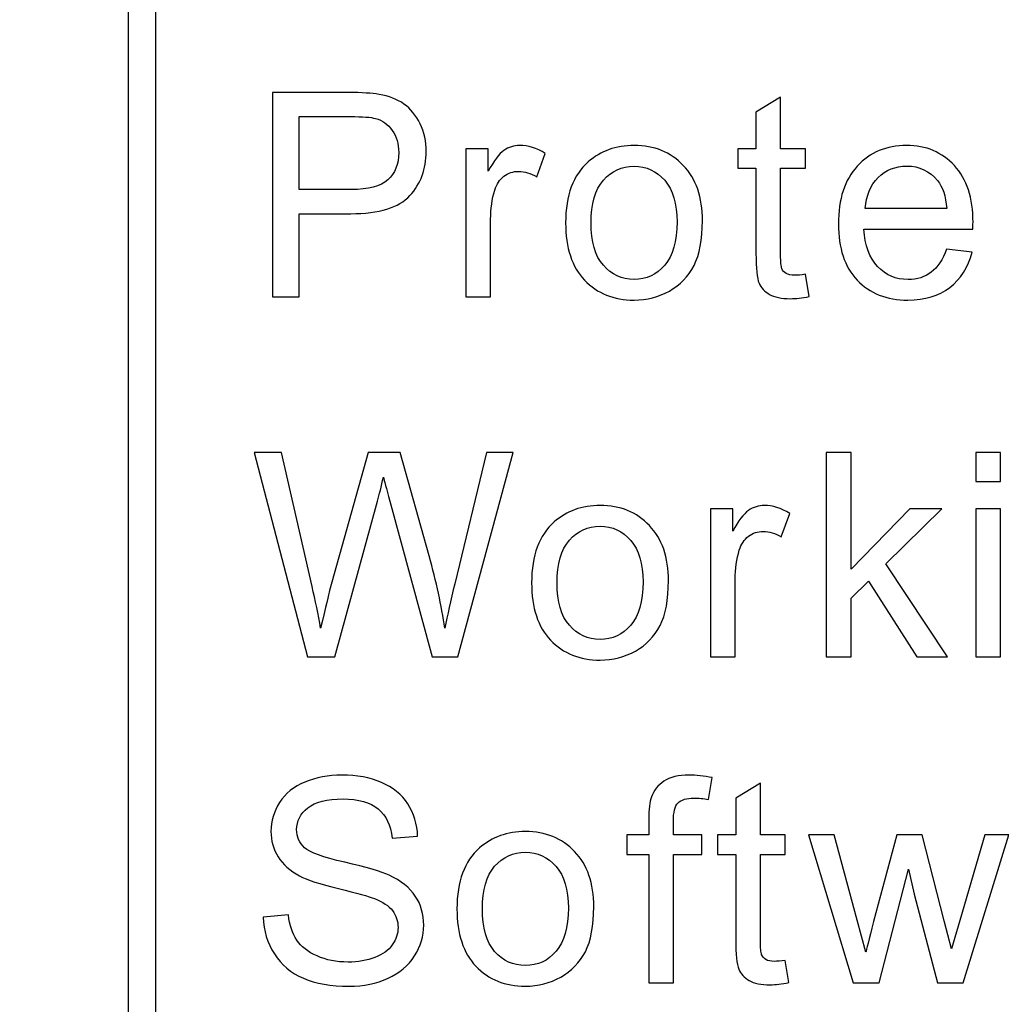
# Model space of a CAD drawing. Header units: millimetres. Extents: x -1114 to 1396, y -630 to 631.
# Tile 247 of 256: x -970.37 to -965.11, y 546.88 to 552.16. Entities that reach past the tile are written whole.
import ezdxf

# ---------------------------------------------------------------- set-up
doc = ezdxf.new("R2010")
doc.units = ezdxf.units.MM
doc.header["$MEASUREMENT"] = 0
doc.dimstyles.get("Standard").update_dxf_attribs({"dimtxt": 3.5, "dimasz": 0.18, "dimexe": 0.18, "dimexo": 0.0625, "dimgap": 0.09, "dimtad": 0, "dimtih": 1, "dimtoh": 1, "dimdec": 4, "dimzin": 0, "dimdsep": 46, "dimtxsty": 'Standard', "dimcen": 0.09, "dimadec": 0, "dimazin": 0, "dimtfac": 1, "dimtdec": 4, "dimtofl": 0, "dimtmove": 0, "dimatfit": 3, "dimfxl": 0, "dimtolj": 1, "dimtzin": 0, "dimarcsym": 0})

# ---------------------------------------------------------------- blocks, each defined once
blk = doc.blocks.new('*D3')
at = {"color": 0, "lineweight": -2}
for p, q in [((-948.4314, 568.7945), (-1047.869, 568.7945)), ((-1047.689, 568.6145), (-1047.689, 553.0217)), ((-1047.689, 533.749), (-1047.689, 549.3417)), ((-993.9568, 533.569), (-1047.869, 533.569))]:
    blk.add_line(p, q, dxfattribs=at)
at = {"color": 0}
for points in [[(-1047.659, 568.6145), (-1047.719, 568.6145), (-1047.689, 568.7945)], [(-1047.719, 533.749), (-1047.659, 533.749), (-1047.689, 533.569)]]:
    blk.add_solid(points, dxfattribs=at)
at = {"layer": 'Defpoints', "color": 0}
for p in [(-1047.689, 568.7945), (-948.3689, 568.7945), (-993.8943, 533.569)]:
    blk.add_point(p, dxfattribs=at)
at = {"color": 0, "insert": (-1047.689, 551.1817), "char_height": 3.5, "attachment_point": 5}
blk.add_mtext('\\A1;35.2%%p0.5', dxfattribs=at)

msp = doc.modelspace()

# ---------------------------------------------------------------- linework, layer by layer
at = {"lineweight": 18}
msp.add_open_spline([(1038.9843, -629.7647), (1038.9843, -629.7647), (-1111.4882, -629.7647), (-1111.4882, -629.7647), (-1111.4882, -629.7647), (-1111.4882, -629.7647), (-1111.4882, 630.7883), (-1111.4882, 630.7883), (-1111.4882, 630.7883), (-1111.4882, 630.7883), (1038.9843, 630.7883), (1038.9843, 630.7883)], degree=3, knots=[0, 0, 0, 0, 0.333333, 0.333333, 0.333333, 0.333333, 0.666667, 0.666667, 0.666667, 0.666667, 1, 1, 1, 1], dxfattribs=at)
for points, knots in [([(-969.7287, 554.7542), (-969.7287, 554.7542), (-969.6404, 554.6449), (-969.6404, 554.6449), (-969.6404, 554.6449), (-969.6404, 554.6449), (-969.6404, 544.6286), (-969.6404, 544.6286), (-969.6404, 544.6286), (-969.6404, 544.6286), (-969.788, 544.6286), (-969.788, 544.6286), (-969.788, 544.6286), (-969.788, 544.6286), (-969.788, 554.6449), (-969.788, 554.6449), (-969.788, 554.6449), (-969.788, 554.6449), (-969.7287, 554.7542), (-969.7287, 554.7542)], [0, 0, 0, 0, 0.2, 0.2, 0.2, 0.2, 0.4, 0.4, 0.4, 0.4, 0.6, 0.6, 0.6, 0.6, 0.8, 0.8, 0.8, 0.8, 1, 1, 1, 1]), ([(-969.0157, 550.6749), (-969.0157, 550.6749), (-969.0157, 551.7698), (-969.0157, 551.7698), (-969.0157, 551.7698), (-969.0157, 551.7698), (-968.6079, 551.7698), (-968.6079, 551.7698), (-968.6079, 551.7698), (-968.5362, 551.7698), (-968.4815, 551.7666), (-968.4436, 551.7597), (-968.4436, 551.7597), (-968.3905, 551.7505), (-968.3461, 551.7336), (-968.3103, 551.7083), (-968.3103, 551.7083), (-968.2743, 551.6831), (-968.2456, 551.6481), (-968.2236, 551.6025), (-968.2236, 551.6025), (-968.2017, 551.5575), (-968.1908, 551.5076), (-968.1908, 551.4533), (-968.1908, 551.4533), (-968.1908, 551.36), (-968.22, 551.2815), (-968.2786, 551.217), (-968.2786, 551.217), (-968.3372, 551.1525), (-968.4429, 551.1201), (-968.5955, 551.1201), (-968.5955, 551.1201), (-968.5955, 551.1201), (-968.8727, 551.1201), (-968.8727, 551.1201), (-968.8727, 551.1201), (-968.8727, 551.1201), (-968.8727, 550.6749), (-968.8727, 550.6749), (-968.8727, 550.6749), (-968.8727, 550.6749), (-969.0157, 550.6749), (-969.0157, 550.6749)], [0, 0, 0, 0, 0.090909, 0.090909, 0.090909, 0.090909, 0.181818, 0.181818, 0.181818, 0.181818, 0.272727, 0.272727, 0.272727, 0.272727, 0.363636, 0.363636, 0.363636, 0.363636, 0.454545, 0.454545, 0.454545, 0.454545, 0.545455, 0.545455, 0.545455, 0.545455, 0.636364, 0.636364, 0.636364, 0.636364, 0.727273, 0.727273, 0.727273, 0.727273, 0.818182, 0.818182, 0.818182, 0.818182, 0.909091, 0.909091, 0.909091, 0.909091, 1, 1, 1, 1]), ([(-966.1574, 550.7952), (-966.1574, 550.7952), (-966.138, 550.6763), (-966.138, 550.6763), (-966.138, 550.6763), (-966.1754, 550.6684), (-966.2087, 550.6645), (-966.2385, 550.6645), (-966.2385, 550.6645), (-966.2866, 550.6645), (-966.3239, 550.6724), (-966.3504, 550.6875), (-966.3504, 550.6875), (-966.377, 550.7031), (-966.3956, 550.7235), (-966.4064, 550.7483), (-966.4064, 550.7483), (-966.4173, 550.7739), (-966.4228, 550.8266), (-966.4228, 550.9071), (-966.4228, 550.9071), (-966.4228, 550.9071), (-966.4228, 551.3637), (-966.4228, 551.3637), (-966.4228, 551.3637), (-966.4228, 551.3637), (-966.52, 551.3637), (-966.52, 551.3637), (-966.52, 551.3637), (-966.52, 551.3637), (-966.52, 551.4682), (-966.52, 551.4682), (-966.52, 551.4682), (-966.52, 551.4682), (-966.4228, 551.4682), (-966.4228, 551.4682), (-966.4228, 551.4682), (-966.4228, 551.4682), (-966.4228, 551.6645), (-966.4228, 551.6645), (-966.4228, 551.6645), (-966.4228, 551.6645), (-966.2905, 551.7454), (-966.2905, 551.7454), (-966.2905, 551.7454), (-966.2905, 551.7454), (-966.2905, 551.4682), (-966.2905, 551.4682), (-966.2905, 551.4682), (-966.2905, 551.4682), (-966.1574, 551.4682), (-966.1574, 551.4682), (-966.1574, 551.4682), (-966.1574, 551.4682), (-966.1574, 551.3637), (-966.1574, 551.3637), (-966.1574, 551.3637), (-966.1574, 551.3637), (-966.2905, 551.3637), (-966.2905, 551.3637), (-966.2905, 551.3637), (-966.2905, 551.3637), (-966.2905, 550.8999), (-966.2905, 550.8999), (-966.2905, 550.8999), (-966.2905, 550.8616), (-966.2883, 550.8368), (-966.2836, 550.8259), (-966.2836, 550.8259), (-966.2791, 550.8148), (-966.2716, 550.8062), (-966.2607, 550.7997), (-966.2607, 550.7997), (-966.2502, 550.7932), (-966.2352, 550.7899), (-966.2155, 550.7899), (-966.2155, 550.7899), (-966.2009, 550.7899), (-966.1812, 550.7919), (-966.1574, 550.7952)], [0, 0, 0, 0, 0.05, 0.05, 0.05, 0.05, 0.1, 0.1, 0.1, 0.1, 0.15, 0.15, 0.15, 0.15, 0.2, 0.2, 0.2, 0.2, 0.25, 0.25, 0.25, 0.25, 0.3, 0.3, 0.3, 0.3, 0.35, 0.35, 0.35, 0.35, 0.4, 0.4, 0.4, 0.4, 0.45, 0.45, 0.45, 0.45, 0.5, 0.5, 0.5, 0.5, 0.55, 0.55, 0.55, 0.55, 0.6, 0.6, 0.6, 0.6, 0.65, 0.65, 0.65, 0.65, 0.7, 0.7, 0.7, 0.7, 0.75, 0.75, 0.75, 0.75, 0.8, 0.8, 0.8, 0.8, 0.85, 0.85, 0.85, 0.85, 0.9, 0.9, 0.9, 0.9, 0.95, 0.95, 0.95, 0.95, 1, 1, 1, 1]), ([(-968.8727, 551.2494), (-968.8727, 551.2494), (-968.5932, 551.2494), (-968.5932, 551.2494), (-968.5932, 551.2494), (-968.5008, 551.2494), (-968.4354, 551.2667), (-968.3964, 551.3017), (-968.3964, 551.3017), (-968.3578, 551.3364), (-968.3382, 551.3856), (-968.3382, 551.4487), (-968.3382, 551.4487), (-968.3382, 551.4945), (-968.3496, 551.5339), (-968.3725, 551.5665), (-968.3725, 551.5665), (-968.3954, 551.599), (-968.4256, 551.6206), (-968.4629, 551.631), (-968.4629, 551.631), (-968.4868, 551.6376), (-968.5316, 551.6409), (-968.5964, 551.6409), (-968.5964, 551.6409), (-968.5964, 551.6409), (-968.8727, 551.6409), (-968.8727, 551.6409), (-968.8727, 551.6409), (-968.8727, 551.6409), (-968.8727, 551.2494), (-968.8727, 551.2494)], [0, 0, 0, 0, 0.125, 0.125, 0.125, 0.125, 0.25, 0.25, 0.25, 0.25, 0.375, 0.375, 0.375, 0.375, 0.5, 0.5, 0.5, 0.5, 0.625, 0.625, 0.625, 0.625, 0.75, 0.75, 0.75, 0.75, 0.875, 0.875, 0.875, 0.875, 1, 1, 1, 1]), ([(-967.9782, 550.6749), (-967.9782, 550.6749), (-967.9782, 551.4681), (-967.9782, 551.4681), (-967.9782, 551.4681), (-967.9782, 551.4681), (-967.8586, 551.4681), (-967.8586, 551.4681), (-967.8586, 551.4681), (-967.8586, 551.4681), (-967.8586, 551.3479), (-967.8586, 551.3479), (-967.8586, 551.3479), (-967.8282, 551.4043), (-967.8001, 551.4413), (-967.7742, 551.4593), (-967.7742, 551.4593), (-967.7483, 551.4773), (-967.7198, 551.4861), (-967.6891, 551.4861), (-967.6891, 551.4861), (-967.6442, 551.4861), (-967.5987, 551.4717), (-967.5526, 551.4429), (-967.5526, 551.4429), (-967.5526, 551.4429), (-967.5985, 551.3182), (-967.5985, 551.3182), (-967.5985, 551.3182), (-967.6308, 551.3375), (-967.6632, 551.3473), (-967.6956, 551.3473), (-967.6956, 551.3473), (-967.7247, 551.3473), (-967.7506, 551.3385), (-967.7738, 551.3207), (-967.7738, 551.3207), (-967.7967, 551.3031), (-967.8135, 551.2785), (-967.8233, 551.2472), (-967.8233, 551.2472), (-967.838, 551.1994), (-967.8453, 551.147), (-967.8453, 551.0904), (-967.8453, 551.0904), (-967.8453, 551.0904), (-967.8453, 550.6749), (-967.8453, 550.6749), (-967.8453, 550.6749), (-967.8453, 550.6749), (-967.9782, 550.6749), (-967.9782, 550.6749)], [0, 0, 0, 0, 0.076923, 0.076923, 0.076923, 0.076923, 0.153846, 0.153846, 0.153846, 0.153846, 0.230769, 0.230769, 0.230769, 0.230769, 0.307692, 0.307692, 0.307692, 0.307692, 0.384615, 0.384615, 0.384615, 0.384615, 0.461538, 0.461538, 0.461538, 0.461538, 0.538462, 0.538462, 0.538462, 0.538462, 0.615385, 0.615385, 0.615385, 0.615385, 0.692308, 0.692308, 0.692308, 0.692308, 0.769231, 0.769231, 0.769231, 0.769231, 0.846154, 0.846154, 0.846154, 0.846154, 0.923077, 0.923077, 0.923077, 0.923077, 1, 1, 1, 1]), ([(-967.4433, 551.0716), (-967.4433, 551.2186), (-967.4028, 551.3273), (-967.3222, 551.398), (-967.3222, 551.398), (-967.2551, 551.4566), (-967.1729, 551.4861), (-967.0761, 551.4861), (-967.0761, 551.4861), (-966.9683, 551.4861), (-966.8803, 551.4504), (-966.8123, 551.379), (-966.8123, 551.379), (-966.7438, 551.3077), (-966.7097, 551.2088), (-966.7097, 551.0827), (-966.7097, 551.0827), (-966.7097, 550.9807), (-966.7249, 550.9004), (-966.7549, 550.8419), (-966.7549, 550.8419), (-966.7854, 550.7832), (-966.8292, 550.7378), (-966.8869, 550.7057), (-966.8869, 550.7057), (-966.9448, 550.6733), (-967.0077, 550.6569), (-967.0761, 550.6569), (-967.0761, 550.6569), (-967.1857, 550.6569), (-967.2741, 550.6926), (-967.3419, 550.7639), (-967.3419, 550.7639), (-967.4093, 550.835), (-967.4433, 550.9374), (-967.4433, 551.0716)], [0, 0, 0, 0, 0.111111, 0.111111, 0.111111, 0.111111, 0.222222, 0.222222, 0.222222, 0.222222, 0.333333, 0.333333, 0.333333, 0.333333, 0.444444, 0.444444, 0.444444, 0.444444, 0.555556, 0.555556, 0.555556, 0.555556, 0.666667, 0.666667, 0.666667, 0.666667, 0.777778, 0.777778, 0.777778, 0.777778, 0.888889, 0.888889, 0.888889, 0.888889, 1, 1, 1, 1]), ([(-965.4008, 550.9304), (-965.4008, 550.9304), (-965.2637, 550.9134), (-965.2637, 550.9134), (-965.2637, 550.9134), (-965.2853, 550.8322), (-965.3252, 550.769), (-965.3838, 550.7242), (-965.3838, 550.7242), (-965.4424, 550.6793), (-965.517, 550.657), (-965.608, 550.657), (-965.608, 550.657), (-965.7226, 550.657), (-965.8133, 550.6928), (-965.8804, 550.7641), (-965.8804, 550.7641), (-965.9475, 550.8358), (-965.9809, 550.936), (-965.9809, 551.0649), (-965.9809, 551.0649), (-965.9809, 551.1982), (-965.9472, 551.3019), (-965.8794, 551.3756), (-965.8794, 551.3756), (-965.8113, 551.4493), (-965.7236, 551.4862), (-965.6153, 551.4862), (-965.6153, 551.4862), (-965.5105, 551.4862), (-965.4251, 551.4499), (-965.3589, 551.3779), (-965.3589, 551.3779), (-965.2925, 551.3055), (-965.2591, 551.204), (-965.2591, 551.0731), (-965.2591, 551.0731), (-965.2591, 551.0653), (-965.2594, 551.0531), (-965.2601, 551.0375), (-965.2601, 551.0375), (-965.2601, 551.0375), (-965.8437, 551.0375), (-965.8437, 551.0375), (-965.8437, 551.0375), (-965.8388, 550.9501), (-965.8146, 550.8832), (-965.7707, 550.8371), (-965.7707, 550.8371), (-965.7272, 550.7906), (-965.6725, 550.7674), (-965.607, 550.7674), (-965.607, 550.7674), (-965.5586, 550.7674), (-965.517, 550.7804), (-965.4827, 550.8067), (-965.4827, 550.8067), (-965.4483, 550.8322), (-965.4208, 550.8738), (-965.4008, 550.9304)], [0, 0, 0, 0, 0.066667, 0.066667, 0.066667, 0.066667, 0.133333, 0.133333, 0.133333, 0.133333, 0.2, 0.2, 0.2, 0.2, 0.266667, 0.266667, 0.266667, 0.266667, 0.333333, 0.333333, 0.333333, 0.333333, 0.4, 0.4, 0.4, 0.4, 0.466667, 0.466667, 0.466667, 0.466667, 0.533333, 0.533333, 0.533333, 0.533333, 0.6, 0.6, 0.6, 0.6, 0.666667, 0.666667, 0.666667, 0.666667, 0.733333, 0.733333, 0.733333, 0.733333, 0.8, 0.8, 0.8, 0.8, 0.866667, 0.866667, 0.866667, 0.866667, 0.933333, 0.933333, 0.933333, 0.933333, 1, 1, 1, 1]), ([(-967.3068, 551.0716), (-967.3068, 550.9698), (-967.2849, 550.8939), (-967.241, 550.8435), (-967.241, 550.8435), (-967.1975, 550.7928), (-967.1425, 550.7675), (-967.0761, 550.7675), (-967.0761, 550.7675), (-967.0103, 550.7675), (-966.9552, 550.7928), (-966.9117, 550.8438), (-966.9117, 550.8438), (-966.8678, 550.8946), (-966.8459, 550.9718), (-966.8459, 551.0762), (-966.8459, 551.0762), (-966.8459, 551.1741), (-966.8682, 551.2484), (-966.9121, 551.2991), (-966.9121, 551.2991), (-966.9559, 551.3496), (-967.0105, 551.3748), (-967.0761, 551.3748), (-967.0761, 551.3748), (-967.1425, 551.3748), (-967.1975, 551.3499), (-967.241, 551.2995), (-967.241, 551.2995), (-967.2849, 551.249), (-967.3068, 551.1731), (-967.3068, 551.0716)], [0, 0, 0, 0, 0.125, 0.125, 0.125, 0.125, 0.25, 0.25, 0.25, 0.25, 0.375, 0.375, 0.375, 0.375, 0.5, 0.5, 0.5, 0.5, 0.625, 0.625, 0.625, 0.625, 0.75, 0.75, 0.75, 0.75, 0.875, 0.875, 0.875, 0.875, 1, 1, 1, 1]), ([(-965.8365, 551.1478), (-965.8365, 551.1478), (-965.3995, 551.1478), (-965.3995, 551.1478), (-965.3995, 551.1478), (-965.4054, 551.2145), (-965.4218, 551.2646), (-965.4493, 551.298), (-965.4493, 551.298), (-965.4919, 551.3497), (-965.5465, 551.3756), (-965.6139, 551.3756), (-965.6139, 551.3756), (-965.6749, 551.3756), (-965.7262, 551.355), (-965.7677, 551.3137), (-965.7677, 551.3137), (-965.8094, 551.2721), (-965.8319, 551.2168), (-965.8365, 551.1478)], [0, 0, 0, 0, 0.2, 0.2, 0.2, 0.2, 0.4, 0.4, 0.4, 0.4, 0.6, 0.6, 0.6, 0.6, 0.8, 0.8, 0.8, 0.8, 1, 1, 1, 1]), ([(-968.827, 548.7445), (-968.827, 548.7445), (-969.1137, 549.8395), (-969.1137, 549.8395), (-969.1137, 549.8395), (-969.1137, 549.8395), (-968.9671, 549.8395), (-968.9671, 549.8395), (-968.9671, 549.8395), (-968.9671, 549.8395), (-968.8028, 549.1216), (-968.8028, 549.1216), (-968.8028, 549.1216), (-968.785, 549.0467), (-968.7697, 548.9717), (-968.7569, 548.8977), (-968.7569, 548.8977), (-968.7295, 549.0146), (-968.7134, 549.082), (-968.7085, 549.1), (-968.7085, 549.1), (-968.7085, 549.1), (-968.5026, 549.8395), (-968.5026, 549.8395), (-968.5026, 549.8395), (-968.5026, 549.8395), (-968.3301, 549.8395), (-968.3301, 549.8395), (-968.3301, 549.8395), (-968.3301, 549.8395), (-968.1752, 549.2852), (-968.1752, 549.2852), (-968.1752, 549.2852), (-968.1366, 549.1478), (-968.1085, 549.0185), (-968.0912, 548.8977), (-968.0912, 548.8977), (-968.0773, 548.9668), (-968.0597, 549.0463), (-968.0374, 549.136), (-968.0374, 549.136), (-968.0374, 549.136), (-967.8679, 549.8395), (-967.8679, 549.8395), (-967.8679, 549.8395), (-967.8679, 549.8395), (-967.7242, 549.8395), (-967.7242, 549.8395), (-967.7242, 549.8395), (-967.7242, 549.8395), (-968.0205, 548.7445), (-968.0205, 548.7445), (-968.0205, 548.7445), (-968.0205, 548.7445), (-968.1585, 548.7445), (-968.1585, 548.7445), (-968.1585, 548.7445), (-968.1585, 548.7445), (-968.3861, 549.5789), (-968.3861, 549.5789), (-968.3861, 549.5789), (-968.4054, 549.6486), (-968.4169, 549.6915), (-968.4201, 549.7072), (-968.4201, 549.7072), (-968.4315, 549.6571), (-968.442, 549.6143), (-968.4518, 549.5789), (-968.4518, 549.5789), (-968.4518, 549.5789), (-968.681, 548.7445), (-968.681, 548.7445), (-968.681, 548.7445), (-968.681, 548.7445), (-968.827, 548.7445), (-968.827, 548.7445)], [0, 0, 0, 0, 0.052632, 0.052632, 0.052632, 0.052632, 0.105263, 0.105263, 0.105263, 0.105263, 0.157895, 0.157895, 0.157895, 0.157895, 0.210526, 0.210526, 0.210526, 0.210526, 0.263158, 0.263158, 0.263158, 0.263158, 0.315789, 0.315789, 0.315789, 0.315789, 0.368421, 0.368421, 0.368421, 0.368421, 0.421053, 0.421053, 0.421053, 0.421053, 0.473684, 0.473684, 0.473684, 0.473684, 0.526316, 0.526316, 0.526316, 0.526316, 0.578947, 0.578947, 0.578947, 0.578947, 0.631579, 0.631579, 0.631579, 0.631579, 0.684211, 0.684211, 0.684211, 0.684211, 0.736842, 0.736842, 0.736842, 0.736842, 0.789474, 0.789474, 0.789474, 0.789474, 0.842105, 0.842105, 0.842105, 0.842105, 0.894737, 0.894737, 0.894737, 0.894737, 0.947368, 0.947368, 0.947368, 0.947368, 1, 1, 1, 1]), ([(-966.0455, 548.7445), (-966.0455, 548.7445), (-966.0455, 549.8395), (-966.0455, 549.8395), (-966.0455, 549.8395), (-966.0455, 549.8395), (-965.9125, 549.8395), (-965.9125, 549.8395), (-965.9125, 549.8395), (-965.9125, 549.8395), (-965.9125, 549.2149), (-965.9125, 549.2149), (-965.9125, 549.2149), (-965.9125, 549.2149), (-965.5986, 549.5376), (-965.5986, 549.5376), (-965.5986, 549.5376), (-965.5986, 549.5376), (-965.4267, 549.5376), (-965.4267, 549.5376), (-965.4267, 549.5376), (-965.4267, 549.5376), (-965.726, 549.2434), (-965.726, 549.2434), (-965.726, 549.2434), (-965.726, 549.2434), (-965.3967, 548.7445), (-965.3967, 548.7445), (-965.3967, 548.7445), (-965.3967, 548.7445), (-965.5604, 548.7445), (-965.5604, 548.7445), (-965.5604, 548.7445), (-965.5604, 548.7445), (-965.8192, 549.15), (-965.8192, 549.15), (-965.8192, 549.15), (-965.8192, 549.15), (-965.9125, 549.0587), (-965.9125, 549.0587), (-965.9125, 549.0587), (-965.9125, 549.0587), (-965.9125, 548.7445), (-965.9125, 548.7445), (-965.9125, 548.7445), (-965.9125, 548.7445), (-966.0455, 548.7445), (-966.0455, 548.7445)], [0, 0, 0, 0, 0.083333, 0.083333, 0.083333, 0.083333, 0.166667, 0.166667, 0.166667, 0.166667, 0.25, 0.25, 0.25, 0.25, 0.333333, 0.333333, 0.333333, 0.333333, 0.416667, 0.416667, 0.416667, 0.416667, 0.5, 0.5, 0.5, 0.5, 0.583333, 0.583333, 0.583333, 0.583333, 0.666667, 0.666667, 0.666667, 0.666667, 0.75, 0.75, 0.75, 0.75, 0.833333, 0.833333, 0.833333, 0.833333, 0.916667, 0.916667, 0.916667, 0.916667, 1, 1, 1, 1]), ([(-965.2439, 549.8396), (-965.2439, 549.8396), (-965.1111, 549.8396), (-965.1111, 549.8396), (-965.1111, 549.8396), (-965.1111, 549.8396), (-965.1111, 549.6851), (-965.1111, 549.6851), (-965.1111, 549.6851), (-965.1111, 549.6851), (-965.2439, 549.6851), (-965.2439, 549.6851), (-965.2439, 549.6851), (-965.2439, 549.6851), (-965.2439, 549.8396), (-965.2439, 549.8396)], [0, 0, 0, 0, 0.25, 0.25, 0.25, 0.25, 0.5, 0.5, 0.5, 0.5, 0.75, 0.75, 0.75, 0.75, 1, 1, 1, 1]), ([(-967.6256, 549.1412), (-967.6256, 549.2882), (-967.5849, 549.3969), (-967.5044, 549.4676), (-967.5044, 549.4676), (-967.4373, 549.5261), (-967.3552, 549.5556), (-967.2583, 549.5556), (-967.2583, 549.5556), (-967.1506, 549.5556), (-967.0625, 549.5199), (-966.9944, 549.4485), (-966.9944, 549.4485), (-966.926, 549.3772), (-966.892, 549.2784), (-966.892, 549.1524), (-966.892, 549.1524), (-966.892, 549.0502), (-966.907, 548.97), (-966.9372, 548.9114), (-966.9372, 548.9114), (-966.9676, 548.8528), (-967.0115, 548.8073), (-967.069, 548.7753), (-967.069, 548.7753), (-967.127, 548.7428), (-967.1898, 548.7265), (-967.2583, 548.7265), (-967.2583, 548.7265), (-967.3679, 548.7265), (-967.4563, 548.7622), (-967.524, 548.8335), (-967.524, 548.8335), (-967.5915, 548.9045), (-967.6256, 549.007), (-967.6256, 549.1412)], [0, 0, 0, 0, 0.111111, 0.111111, 0.111111, 0.111111, 0.222222, 0.222222, 0.222222, 0.222222, 0.333333, 0.333333, 0.333333, 0.333333, 0.444444, 0.444444, 0.444444, 0.444444, 0.555556, 0.555556, 0.555556, 0.555556, 0.666667, 0.666667, 0.666667, 0.666667, 0.777778, 0.777778, 0.777778, 0.777778, 0.888889, 0.888889, 0.888889, 0.888889, 1, 1, 1, 1]), ([(-966.6669, 548.7445), (-966.6669, 548.7445), (-966.6669, 549.5376), (-966.6669, 549.5376), (-966.6669, 549.5376), (-966.6669, 549.5376), (-966.5473, 549.5376), (-966.5473, 549.5376), (-966.5473, 549.5376), (-966.5473, 549.5376), (-966.5473, 549.4176), (-966.5473, 549.4176), (-966.5473, 549.4176), (-966.5169, 549.4738), (-966.4888, 549.5108), (-966.4629, 549.5288), (-966.4629, 549.5288), (-966.437, 549.5468), (-966.4085, 549.5556), (-966.3778, 549.5556), (-966.3778, 549.5556), (-966.333, 549.5556), (-966.2874, 549.5412), (-966.2413, 549.5125), (-966.2413, 549.5125), (-966.2413, 549.5125), (-966.2872, 549.3877), (-966.2872, 549.3877), (-966.2872, 549.3877), (-966.3195, 549.4071), (-966.3519, 549.4168), (-966.3843, 549.4168), (-966.3843, 549.4168), (-966.4135, 549.4168), (-966.4393, 549.408), (-966.4626, 549.3904), (-966.4626, 549.3904), (-966.4855, 549.3726), (-966.5022, 549.3481), (-966.512, 549.3167), (-966.512, 549.3167), (-966.5267, 549.2689), (-966.534, 549.2165), (-966.534, 549.1599), (-966.534, 549.1599), (-966.534, 549.1599), (-966.534, 548.7445), (-966.534, 548.7445), (-966.534, 548.7445), (-966.534, 548.7445), (-966.6669, 548.7445), (-966.6669, 548.7445)], [0, 0, 0, 0, 0.076923, 0.076923, 0.076923, 0.076923, 0.153846, 0.153846, 0.153846, 0.153846, 0.230769, 0.230769, 0.230769, 0.230769, 0.307692, 0.307692, 0.307692, 0.307692, 0.384615, 0.384615, 0.384615, 0.384615, 0.461538, 0.461538, 0.461538, 0.461538, 0.538462, 0.538462, 0.538462, 0.538462, 0.615385, 0.615385, 0.615385, 0.615385, 0.692308, 0.692308, 0.692308, 0.692308, 0.769231, 0.769231, 0.769231, 0.769231, 0.846154, 0.846154, 0.846154, 0.846154, 0.923077, 0.923077, 0.923077, 0.923077, 1, 1, 1, 1]), ([(-965.2439, 549.5378), (-965.2439, 549.5378), (-965.1111, 549.5378), (-965.1111, 549.5378), (-965.1111, 549.5378), (-965.1111, 549.5378), (-965.1111, 548.7446), (-965.1111, 548.7446), (-965.1111, 548.7446), (-965.1111, 548.7446), (-965.2439, 548.7446), (-965.2439, 548.7446), (-965.2439, 548.7446), (-965.2439, 548.7446), (-965.2439, 549.5378), (-965.2439, 549.5378)], [0, 0, 0, 0, 0.25, 0.25, 0.25, 0.25, 0.5, 0.5, 0.5, 0.5, 0.75, 0.75, 0.75, 0.75, 1, 1, 1, 1]), ([(-967.4891, 549.1412), (-967.4891, 549.0394), (-967.4671, 548.9634), (-967.4233, 548.9131), (-967.4233, 548.9131), (-967.3797, 548.8623), (-967.3247, 548.8371), (-967.2583, 548.8371), (-967.2583, 548.8371), (-967.1924, 548.8371), (-967.1375, 548.8623), (-967.094, 548.9133), (-967.094, 548.9133), (-967.0501, 548.9641), (-967.0281, 549.0414), (-967.0281, 549.1458), (-967.0281, 549.1458), (-967.0281, 549.2437), (-967.0504, 549.318), (-967.0942, 549.3687), (-967.0942, 549.3687), (-967.1381, 549.4191), (-967.1928, 549.4443), (-967.2583, 549.4443), (-967.2583, 549.4443), (-967.3247, 549.4443), (-967.3797, 549.4194), (-967.4233, 549.369), (-967.4233, 549.369), (-967.4671, 549.3186), (-967.4891, 549.2426), (-967.4891, 549.1412)], [0, 0, 0, 0, 0.125, 0.125, 0.125, 0.125, 0.25, 0.25, 0.25, 0.25, 0.375, 0.375, 0.375, 0.375, 0.5, 0.5, 0.5, 0.5, 0.625, 0.625, 0.625, 0.625, 0.75, 0.75, 0.75, 0.75, 0.875, 0.875, 0.875, 0.875, 1, 1, 1, 1]), ([(-969.0645, 547.348), (-969.0645, 547.348), (-968.9296, 547.3601), (-968.9296, 547.3601), (-968.9296, 547.3601), (-968.9231, 547.3051), (-968.9084, 547.2603), (-968.8848, 547.2252), (-968.8848, 547.2252), (-968.8616, 547.1902), (-968.8256, 547.1618), (-968.7761, 547.1401), (-968.7761, 547.1401), (-968.7271, 547.1182), (-968.6717, 547.1074), (-968.6101, 547.1074), (-968.6101, 547.1074), (-968.5559, 547.1074), (-968.5077, 547.1159), (-968.4658, 547.1323), (-968.4658, 547.1323), (-968.4239, 547.1487), (-968.3928, 547.1709), (-968.3725, 547.1997), (-968.3725, 547.1997), (-968.3522, 547.2286), (-968.3417, 547.2597), (-968.3417, 547.2933), (-968.3417, 547.2933), (-968.3417, 547.3277), (-968.3519, 547.3578), (-968.3715, 547.3833), (-968.3715, 547.3833), (-968.3912, 547.4092), (-968.4235, 547.4305), (-968.4687, 547.4482), (-968.4687, 547.4482), (-968.4979, 547.4596), (-968.5617, 547.4773), (-968.6613, 547.5016), (-968.6613, 547.5016), (-968.7604, 547.5258), (-968.8301, 547.5483), (-968.8698, 547.5699), (-968.8698, 547.5699), (-968.9214, 547.5971), (-968.9598, 547.6312), (-968.9853, 547.6717), (-968.9853, 547.6717), (-969.0105, 547.7124), (-969.0232, 547.7578), (-969.0232, 547.8082), (-969.0232, 547.8082), (-969.0232, 547.8635), (-969.0076, 547.9149), (-968.9767, 547.9631), (-968.9767, 547.9631), (-968.9457, 548.0112), (-968.9005, 548.0479), (-968.8409, 548.0724), (-968.8409, 548.0724), (-968.7817, 548.0976), (-968.7155, 548.1101), (-968.6425, 548.1101), (-968.6425, 548.1101), (-968.5627, 548.1101), (-968.492, 548.097), (-968.4308, 548.0708), (-968.4308, 548.0708), (-968.3695, 548.0446), (-968.3224, 548.006), (-968.2897, 547.9552), (-968.2897, 547.9552), (-968.2566, 547.9044), (-968.239, 547.8469), (-968.2367, 547.7827), (-968.2367, 547.7827), (-968.2367, 547.7827), (-968.3738, 547.7722), (-968.3738, 547.7722), (-968.3738, 547.7722), (-968.381, 547.8416), (-968.4059, 547.8937), (-968.4485, 547.929), (-968.4485, 547.929), (-968.491, 547.9644), (-968.5538, 547.982), (-968.6367, 547.982), (-968.6367, 547.982), (-968.7234, 547.982), (-968.7863, 547.9661), (-968.8259, 547.934), (-968.8259, 547.934), (-968.8655, 547.9018), (-968.8854, 547.8632), (-968.8854, 547.8181), (-968.8854, 547.8181), (-968.8854, 547.7784), (-968.8713, 547.7461), (-968.8432, 547.7208), (-968.8432, 547.7208), (-968.8158, 547.6953), (-968.744, 547.6691), (-968.6279, 547.6426), (-968.6279, 547.6426), (-968.5113, 547.6161), (-968.4314, 547.5929), (-968.3886, 547.5729), (-968.3886, 547.5729), (-968.3254, 547.5434), (-968.2793, 547.5061), (-968.2491, 547.4613), (-968.2491, 547.4613), (-968.219, 547.4161), (-968.2043, 547.364), (-968.2043, 547.3055), (-968.2043, 547.3055), (-968.2043, 547.2472), (-968.2206, 547.1922), (-968.2534, 547.1408), (-968.2534, 547.1408), (-968.2864, 547.0891), (-968.3339, 547.0491), (-968.3954, 547.0206), (-968.3954, 547.0206), (-968.4573, 546.9919), (-968.5263, 546.9775), (-968.6036, 546.9775), (-968.6036, 546.9775), (-968.7014, 546.9775), (-968.7837, 546.9921), (-968.8494, 547.0206), (-968.8494, 547.0206), (-968.9156, 547.0498), (-968.9677, 547.0934), (-969.005, 547.1513), (-969.005, 547.1513), (-969.0429, 547.2092), (-969.0626, 547.2747), (-969.0645, 547.348)], [0, 0, 0, 0, 0.028571, 0.028571, 0.028571, 0.028571, 0.057143, 0.057143, 0.057143, 0.057143, 0.085714, 0.085714, 0.085714, 0.085714, 0.114286, 0.114286, 0.114286, 0.114286, 0.142857, 0.142857, 0.142857, 0.142857, 0.171429, 0.171429, 0.171429, 0.171429, 0.2, 0.2, 0.2, 0.2, 0.228571, 0.228571, 0.228571, 0.228571, 0.257143, 0.257143, 0.257143, 0.257143, 0.285714, 0.285714, 0.285714, 0.285714, 0.314286, 0.314286, 0.314286, 0.314286, 0.342857, 0.342857, 0.342857, 0.342857, 0.371429, 0.371429, 0.371429, 0.371429, 0.4, 0.4, 0.4, 0.4, 0.428571, 0.428571, 0.428571, 0.428571, 0.457143, 0.457143, 0.457143, 0.457143, 0.485714, 0.485714, 0.485714, 0.485714, 0.514286, 0.514286, 0.514286, 0.514286, 0.542857, 0.542857, 0.542857, 0.542857, 0.571429, 0.571429, 0.571429, 0.571429, 0.6, 0.6, 0.6, 0.6, 0.628571, 0.628571, 0.628571, 0.628571, 0.657143, 0.657143, 0.657143, 0.657143, 0.685714, 0.685714, 0.685714, 0.685714, 0.714286, 0.714286, 0.714286, 0.714286, 0.742857, 0.742857, 0.742857, 0.742857, 0.771429, 0.771429, 0.771429, 0.771429, 0.8, 0.8, 0.8, 0.8, 0.828571, 0.828571, 0.828571, 0.828571, 0.857143, 0.857143, 0.857143, 0.857143, 0.885714, 0.885714, 0.885714, 0.885714, 0.914286, 0.914286, 0.914286, 0.914286, 0.942857, 0.942857, 0.942857, 0.942857, 0.971429, 0.971429, 0.971429, 0.971429, 1, 1, 1, 1]), ([(-966.9977, 546.9962), (-966.9977, 546.9962), (-966.9977, 547.6849), (-966.9977, 547.6849), (-966.9977, 547.6849), (-966.9977, 547.6849), (-967.1148, 547.6849), (-967.1148, 547.6849), (-967.1148, 547.6849), (-967.1148, 547.6849), (-967.1148, 547.7894), (-967.1148, 547.7894), (-967.1148, 547.7894), (-967.1148, 547.7894), (-966.9977, 547.7894), (-966.9977, 547.7894), (-966.9977, 547.7894), (-966.9977, 547.7894), (-966.9977, 547.8738), (-966.9977, 547.8738), (-966.9977, 547.8738), (-966.9977, 547.9272), (-966.9931, 547.9668), (-966.9836, 547.9926), (-966.9836, 547.9926), (-966.9708, 548.0273), (-966.9486, 548.0558), (-966.9162, 548.0774), (-966.9162, 548.0774), (-966.8841, 548.099), (-966.8389, 548.1098), (-966.781, 548.1098), (-966.781, 548.1098), (-966.7437, 548.1098), (-966.7024, 548.1056), (-966.6569, 548.0964), (-966.6569, 548.0964), (-966.6569, 548.0964), (-966.6769, 547.9792), (-966.6769, 547.9792), (-966.6769, 547.9792), (-966.7044, 547.9842), (-966.7306, 547.9867), (-966.7551, 547.9867), (-966.7551, 547.9867), (-966.7954, 547.9867), (-966.8239, 547.9779), (-966.8406, 547.9606), (-966.8406, 547.9606), (-966.8573, 547.9432), (-966.8658, 547.9105), (-966.8658, 547.8627), (-966.8658, 547.8627), (-966.8658, 547.8627), (-966.8658, 547.7894), (-966.8658, 547.7894), (-966.8658, 547.7894), (-966.8658, 547.7894), (-966.7129, 547.7894), (-966.7129, 547.7894), (-966.7129, 547.7894), (-966.7129, 547.7894), (-966.7129, 547.6849), (-966.7129, 547.6849), (-966.7129, 547.6849), (-966.7129, 547.6849), (-966.8658, 547.6849), (-966.8658, 547.6849), (-966.8658, 547.6849), (-966.8658, 547.6849), (-966.8658, 546.9962), (-966.8658, 546.9962), (-966.8658, 546.9962), (-966.8658, 546.9962), (-966.9977, 546.9962), (-966.9977, 546.9962)], [0, 0, 0, 0, 0.052632, 0.052632, 0.052632, 0.052632, 0.105263, 0.105263, 0.105263, 0.105263, 0.157895, 0.157895, 0.157895, 0.157895, 0.210526, 0.210526, 0.210526, 0.210526, 0.263158, 0.263158, 0.263158, 0.263158, 0.315789, 0.315789, 0.315789, 0.315789, 0.368421, 0.368421, 0.368421, 0.368421, 0.421053, 0.421053, 0.421053, 0.421053, 0.473684, 0.473684, 0.473684, 0.473684, 0.526316, 0.526316, 0.526316, 0.526316, 0.578947, 0.578947, 0.578947, 0.578947, 0.631579, 0.631579, 0.631579, 0.631579, 0.684211, 0.684211, 0.684211, 0.684211, 0.736842, 0.736842, 0.736842, 0.736842, 0.789474, 0.789474, 0.789474, 0.789474, 0.842105, 0.842105, 0.842105, 0.842105, 0.894737, 0.894737, 0.894737, 0.894737, 0.947368, 0.947368, 0.947368, 0.947368, 1, 1, 1, 1]), ([(-966.266, 547.1164), (-966.266, 547.1164), (-966.2467, 546.9976), (-966.2467, 546.9976), (-966.2467, 546.9976), (-966.284, 546.9897), (-966.3174, 546.9858), (-966.3472, 546.9858), (-966.3472, 546.9858), (-966.3953, 546.9858), (-966.4326, 546.9936), (-966.4591, 547.0088), (-966.4591, 547.0088), (-966.4856, 547.0244), (-966.5043, 547.0448), (-966.5151, 547.0696), (-966.5151, 547.0696), (-966.5259, 547.0951), (-966.5315, 547.1478), (-966.5315, 547.2284), (-966.5315, 547.2284), (-966.5315, 547.2284), (-966.5315, 547.685), (-966.5315, 547.685), (-966.5315, 547.685), (-966.5315, 547.685), (-966.6287, 547.685), (-966.6287, 547.685), (-966.6287, 547.685), (-966.6287, 547.685), (-966.6287, 547.7894), (-966.6287, 547.7894), (-966.6287, 547.7894), (-966.6287, 547.7894), (-966.5315, 547.7894), (-966.5315, 547.7894), (-966.5315, 547.7894), (-966.5315, 547.7894), (-966.5315, 547.9858), (-966.5315, 547.9858), (-966.5315, 547.9858), (-966.5315, 547.9858), (-966.3993, 548.0666), (-966.3993, 548.0666), (-966.3993, 548.0666), (-966.3993, 548.0666), (-966.3993, 547.7894), (-966.3993, 547.7894), (-966.3993, 547.7894), (-966.3993, 547.7894), (-966.266, 547.7894), (-966.266, 547.7894), (-966.266, 547.7894), (-966.266, 547.7894), (-966.266, 547.685), (-966.266, 547.685), (-966.266, 547.685), (-966.266, 547.685), (-966.3993, 547.685), (-966.3993, 547.685), (-966.3993, 547.685), (-966.3993, 547.685), (-966.3993, 547.2211), (-966.3993, 547.2211), (-966.3993, 547.2211), (-966.3993, 547.1828), (-966.3969, 547.158), (-966.3923, 547.1472), (-966.3923, 547.1472), (-966.3877, 547.1361), (-966.3802, 547.1275), (-966.3695, 547.121), (-966.3695, 547.121), (-966.359, 547.1144), (-966.3439, 547.1112), (-966.3243, 547.1112), (-966.3243, 547.1112), (-966.3095, 547.1112), (-966.2899, 547.1131), (-966.266, 547.1164)], [0, 0, 0, 0, 0.05, 0.05, 0.05, 0.05, 0.1, 0.1, 0.1, 0.1, 0.15, 0.15, 0.15, 0.15, 0.2, 0.2, 0.2, 0.2, 0.25, 0.25, 0.25, 0.25, 0.3, 0.3, 0.3, 0.3, 0.35, 0.35, 0.35, 0.35, 0.4, 0.4, 0.4, 0.4, 0.45, 0.45, 0.45, 0.45, 0.5, 0.5, 0.5, 0.5, 0.55, 0.55, 0.55, 0.55, 0.6, 0.6, 0.6, 0.6, 0.65, 0.65, 0.65, 0.65, 0.7, 0.7, 0.7, 0.7, 0.75, 0.75, 0.75, 0.75, 0.8, 0.8, 0.8, 0.8, 0.85, 0.85, 0.85, 0.85, 0.9, 0.9, 0.9, 0.9, 0.95, 0.95, 0.95, 0.95, 1, 1, 1, 1]), ([(-968.026, 547.393), (-968.026, 547.54), (-967.9855, 547.6486), (-967.9049, 547.7193), (-967.9049, 547.7193), (-967.8379, 547.7779), (-967.7556, 547.8074), (-967.6588, 547.8074), (-967.6588, 547.8074), (-967.551, 547.8074), (-967.463, 547.7717), (-967.395, 547.7003), (-967.395, 547.7003), (-967.3265, 547.629), (-967.2925, 547.5301), (-967.2925, 547.404), (-967.2925, 547.404), (-967.2925, 547.302), (-967.3076, 547.2218), (-967.3376, 547.1632), (-967.3376, 547.1632), (-967.3681, 547.1046), (-967.412, 547.059), (-967.4696, 547.0269), (-967.4696, 547.0269), (-967.5275, 546.9946), (-967.5904, 546.9782), (-967.6588, 546.9782), (-967.6588, 546.9782), (-967.7684, 546.9782), (-967.8568, 547.0139), (-967.9246, 547.0852), (-967.9246, 547.0852), (-967.992, 547.1563), (-968.026, 547.2587), (-968.026, 547.393)], [0, 0, 0, 0, 0.111111, 0.111111, 0.111111, 0.111111, 0.222222, 0.222222, 0.222222, 0.222222, 0.333333, 0.333333, 0.333333, 0.333333, 0.444444, 0.444444, 0.444444, 0.444444, 0.555556, 0.555556, 0.555556, 0.555556, 0.666667, 0.666667, 0.666667, 0.666667, 0.777778, 0.777778, 0.777778, 0.777778, 0.888889, 0.888889, 0.888889, 0.888889, 1, 1, 1, 1]), ([(-965.9015, 546.9962), (-965.9015, 546.9962), (-966.1412, 547.7894), (-966.1412, 547.7894), (-966.1412, 547.7894), (-966.1412, 547.7894), (-966.004, 547.7894), (-966.004, 547.7894), (-966.004, 547.7894), (-966.004, 547.7894), (-965.8796, 547.3314), (-965.8796, 547.3314), (-965.8796, 547.3314), (-965.8796, 547.3314), (-965.8332, 547.1612), (-965.8332, 547.1612), (-965.8332, 547.1612), (-965.8312, 547.1697), (-965.8175, 547.2244), (-965.7926, 547.3249), (-965.7926, 547.3249), (-965.7926, 547.3249), (-965.6678, 547.7894), (-965.6678, 547.7894), (-965.6678, 547.7894), (-965.6678, 547.7894), (-965.5317, 547.7894), (-965.5317, 547.7894), (-965.5317, 547.7894), (-965.5317, 547.7894), (-965.4141, 547.3294), (-965.4141, 547.3294), (-965.4141, 547.3294), (-965.4141, 547.3294), (-965.3752, 547.1779), (-965.3752, 547.1779), (-965.3752, 547.1779), (-965.3752, 547.1779), (-965.33, 547.3307), (-965.33, 547.3307), (-965.33, 547.3307), (-965.33, 547.3307), (-965.1962, 547.7894), (-965.1962, 547.7894), (-965.1962, 547.7894), (-965.1962, 547.7894), (-965.0672, 547.7894), (-965.0672, 547.7894), (-965.0672, 547.7894), (-965.0672, 547.7894), (-965.3117, 546.9962), (-965.3117, 546.9962), (-965.3117, 546.9962), (-965.3117, 546.9962), (-965.4498, 546.9962), (-965.4498, 546.9962), (-965.4498, 546.9962), (-965.4498, 546.9962), (-965.5743, 547.4712), (-965.5743, 547.4712), (-965.5743, 547.4712), (-965.5743, 547.4712), (-965.6043, 547.6064), (-965.6043, 547.6064), (-965.6043, 547.6064), (-965.6043, 547.6064), (-965.7631, 546.9962), (-965.7631, 546.9962), (-965.7631, 546.9962), (-965.7631, 546.9962), (-965.9015, 546.9962), (-965.9015, 546.9962)], [0, 0, 0, 0, 0.055556, 0.055556, 0.055556, 0.055556, 0.111111, 0.111111, 0.111111, 0.111111, 0.166667, 0.166667, 0.166667, 0.166667, 0.222222, 0.222222, 0.222222, 0.222222, 0.277778, 0.277778, 0.277778, 0.277778, 0.333333, 0.333333, 0.333333, 0.333333, 0.388889, 0.388889, 0.388889, 0.388889, 0.444444, 0.444444, 0.444444, 0.444444, 0.5, 0.5, 0.5, 0.5, 0.555556, 0.555556, 0.555556, 0.555556, 0.611111, 0.611111, 0.611111, 0.611111, 0.666667, 0.666667, 0.666667, 0.666667, 0.722222, 0.722222, 0.722222, 0.722222, 0.777778, 0.777778, 0.777778, 0.777778, 0.833333, 0.833333, 0.833333, 0.833333, 0.888889, 0.888889, 0.888889, 0.888889, 0.944444, 0.944444, 0.944444, 0.944444, 1, 1, 1, 1]), ([(-967.8895, 547.393), (-967.8895, 547.2911), (-967.8676, 547.2152), (-967.8238, 547.1648), (-967.8238, 547.1648), (-967.7802, 547.1141), (-967.7252, 547.0888), (-967.6588, 547.0888), (-967.6588, 547.0888), (-967.593, 547.0888), (-967.538, 547.1141), (-967.4944, 547.1651), (-967.4944, 547.1651), (-967.4506, 547.2159), (-967.4287, 547.2932), (-967.4287, 547.3975), (-967.4287, 547.3975), (-967.4287, 547.4954), (-967.4509, 547.5698), (-967.4948, 547.6204), (-967.4948, 547.6204), (-967.5386, 547.6709), (-967.5934, 547.696), (-967.6588, 547.696), (-967.6588, 547.696), (-967.7252, 547.696), (-967.7802, 547.6712), (-967.8238, 547.6208), (-967.8238, 547.6208), (-967.8676, 547.5704), (-967.8895, 547.4944), (-967.8895, 547.393)], [0, 0, 0, 0, 0.125, 0.125, 0.125, 0.125, 0.25, 0.25, 0.25, 0.25, 0.375, 0.375, 0.375, 0.375, 0.5, 0.5, 0.5, 0.5, 0.625, 0.625, 0.625, 0.625, 0.75, 0.75, 0.75, 0.75, 0.875, 0.875, 0.875, 0.875, 1, 1, 1, 1])]:
    msp.add_open_spline(points, degree=3, knots=knots)

# ---------------------------------------------------------------- dimensions: what is measured, and where the dimension line sits
at = {"color": 1}
dim = msp.add_linear_dim(base=(-1047.689, 568.7945), p1=(-993.8943, 533.569), p2=(-948.3689, 568.7945), angle=90, dimstyle='Standard', override={"dimgap": 0.09, "dimdec": 1, "dimtol": 1, "dimlim": 0, "dimtp": 0.5, "dimtm": 0.5, "dimtdec": 1}, dxfattribs=at)
dim.commit()
dim.dimension.update_dxf_attribs({"geometry": '*D3', "text_midpoint": (-1047.689, 551.1817)})

doc.saveas('drawing.dxf')
